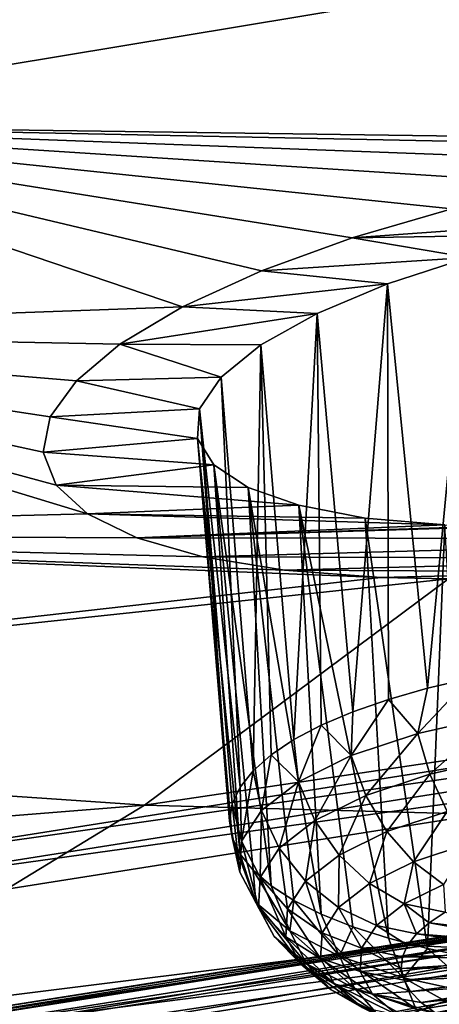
# Model space of a CAD drawing. Header units: metres. Extents: x -90 to 304, y -90 to 74.
# Tile 201 of 256: x 264.09 to 265.34, y -7.03 to -4.1. Entities that reach past the tile are written whole.
import ezdxf

# ---------------------------------------------------------------- set-up
doc = ezdxf.new("R2010")
doc.units = ezdxf.units.M
doc.layers.add('solid_21662050_350', color=7, linetype='CONTINUOUS')

msp = doc.modelspace()

# ---------------------------------------------------------------- linework, layer by layer
at = {"layer": 'solid_21662050_350'}
for points in [[(267.931488, -0.381637, 226.11499), (264.268585, -1.075435, 228.043945), (267.823822, -5.941883, 232.982635)], [(264.268585, -1.075435, 228.043945), (260.456238, -1.669703, 229.696442), (263.459656, -6.631956, 234.899384)], [(264.268585, -1.075435, 228.043945), (263.459656, -6.631956, 234.899384), (267.823822, -5.941883, 232.982635)], [(262.973907, -4.411693, 181.449142), (267.056488, -3.73473, 181.128998), (266.619293, -4.461728, 183.147659)], [(262.973907, -4.411693, 181.449142), (263.292633, -3.784305, 179.706512), (267.056488, -3.73473, 181.128998)], [(264.575714, -4.954045, 183.77327), (262.508118, -5.028441, 183.162231), (262.973907, -4.411693, 181.449142)], [(266.395447, -4.48084, 183.103165), (262.973907, -4.411693, 181.449142), (266.619293, -4.461728, 183.147659)], [(264.811798, -4.846344, 183.536407), (264.575714, -4.954045, 183.77327), (262.973907, -4.411693, 181.449142)], [(265.081757, -4.748398, 183.347076), (264.811798, -4.846344, 183.536407), (262.973907, -4.411693, 181.449142)], [(265.379761, -4.661666, 183.207275), (265.081757, -4.748398, 183.347076), (262.973907, -4.411693, 181.449142)], [(265.702728, -4.586765, 183.117645), (265.379761, -4.661666, 183.207275), (262.973907, -4.411693, 181.449142)], [(266.043427, -4.525864, 183.081879), (265.702728, -4.586765, 183.117645), (262.973907, -4.411693, 181.449142)], [(266.395447, -4.48084, 183.103165), (266.043427, -4.525864, 183.081879), (262.973907, -4.411693, 181.449142)], [(265.983429, -4.683663, 183.547791), (265.081757, -4.748398, 183.347076), (265.379761, -4.661666, 183.207275)], [(265.697418, -4.738524, 183.590027), (265.081757, -4.748398, 183.347076), (265.983429, -4.683663, 183.547791)], [(265.429474, -4.806498, 183.683319), (264.811798, -4.846344, 183.536407), (265.081757, -4.748398, 183.347076)], [(265.429474, -4.806498, 183.683319), (265.081757, -4.748398, 183.347076), (265.697418, -4.738524, 183.590027)], [(265.18692, -4.885604, 183.824631), (264.811798, -4.846344, 183.536407), (265.429474, -4.806498, 183.683319)], [(265.18692, -4.885604, 183.824631), (265.429474, -4.806498, 183.683319), (265.306519, -6.091381, 183.42746)], [(265.429474, -4.806498, 183.683319), (265.43222, -6.062491, 183.351105), (265.306519, -6.091381, 183.42746)], [(265.18692, -4.885604, 183.824631), (264.575714, -4.954045, 183.77327), (264.811798, -4.846344, 183.536407)], [(264.977509, -4.973572, 184.010239), (264.575714, -4.954045, 183.77327), (265.18692, -4.885604, 183.824631)], [(264.977509, -4.973572, 184.010239), (265.18692, -4.885604, 183.824631), (265.084106, -6.161196, 183.615204)], [(265.18692, -4.885604, 183.824631), (265.190063, -6.124403, 183.515823), (265.084106, -6.161196, 183.615204)], [(265.18692, -4.885604, 183.824631), (265.306519, -6.091381, 183.42746), (265.190063, -6.124403, 183.515823)], [(264.575714, -4.954045, 183.77327), (264.38858, -5.065346, 184.044754), (262.508118, -5.028441, 183.162231)], [(264.977509, -4.973572, 184.010239), (264.38858, -5.065346, 184.044754), (264.575714, -4.954045, 183.77327)], [(264.80954, -5.067493, 184.234558), (264.38858, -5.065346, 184.044754), (264.977509, -4.973572, 184.010239)], [(264.80954, -5.067493, 184.234558), (264.977509, -4.973572, 184.010239), (264.908173, -6.244442, 183.842621)], [(264.977509, -4.973572, 184.010239), (264.989777, -6.201355, 183.724548), (264.908173, -6.244442, 183.842621)], [(264.977509, -4.973572, 184.010239), (265.084106, -6.161196, 183.615204), (264.989777, -6.201355, 183.724548)], [(264.292694, -5.571029, 185.632019), (261.898285, -5.630604, 184.834808), (262.508118, -5.028441, 183.162231)], [(264.198517, -5.485774, 185.312531), (264.292694, -5.571029, 185.632019), (262.508118, -5.028441, 183.162231)], [(264.159943, -5.387562, 184.977432), (264.198517, -5.485774, 185.312531), (262.508118, -5.028441, 183.162231)], [(264.180847, -5.281946, 184.646393), (264.159943, -5.387562, 184.977432), (262.508118, -5.028441, 183.162231)], [(264.259094, -5.17452, 184.336349), (264.180847, -5.281946, 184.646393), (262.508118, -5.028441, 183.162231)], [(264.38858, -5.065346, 184.044754), (264.259094, -5.17452, 184.336349), (262.508118, -5.028441, 183.162231)], [(264.690765, -5.163691, 184.489334), (264.259094, -5.17452, 184.336349), (264.38858, -5.065346, 184.044754)], [(264.80954, -5.067493, 184.234558), (264.690765, -5.163691, 184.489334), (264.38858, -5.065346, 184.044754)], [(264.80954, -5.067493, 184.234558), (264.786407, -6.337484, 184.099762), (264.690765, -5.163691, 184.489334)], [(264.80954, -5.067493, 184.234558), (264.840118, -6.289985, 183.968155), (264.786407, -6.337484, 184.099762)], [(264.80954, -5.067493, 184.234558), (264.908173, -6.244442, 183.842621), (264.840118, -6.289985, 183.968155)], [(264.626801, -5.257999, 184.763718), (264.259094, -5.17452, 184.336349), (264.690765, -5.163691, 184.489334)], [(264.626801, -5.257999, 184.763718), (264.690765, -5.163691, 184.489334), (264.74762, -6.386418, 184.236008)], [(264.690765, -5.163691, 184.489334), (264.786407, -6.337484, 184.099762), (264.74762, -6.386418, 184.236008)], [(264.626801, -5.257999, 184.763718), (264.180847, -5.281946, 184.646393), (264.259094, -5.17452, 184.336349)], [(264.619934, -5.346354, 185.045685), (264.159943, -5.387562, 184.977432), (264.180847, -5.281946, 184.646393)], [(264.619934, -5.346354, 185.045685), (264.180847, -5.281946, 184.646393), (264.626801, -5.257999, 184.763718)], [(264.619934, -5.346354, 185.045685), (264.626801, -5.257999, 184.763718), (264.716339, -6.486441, 184.516403)], [(264.626801, -5.257999, 184.763718), (264.74762, -6.386418, 184.236008), (264.724182, -6.436253, 184.375397)], [(264.626801, -5.257999, 184.763718), (264.724182, -6.436253, 184.375397), (264.716339, -6.486441, 184.516403)], [(264.669189, -5.42535, 185.323853), (264.159943, -5.387562, 184.977432), (264.619934, -5.346354, 185.045685)], [(264.619934, -5.346354, 185.045685), (264.716339, -6.486441, 184.516403), (264.724152, -6.536432, 184.657471)], [(264.619934, -5.346354, 185.045685), (264.724152, -6.536432, 184.657471), (264.74762, -6.58568, 184.797058)], [(264.669189, -5.42535, 185.323853), (264.619934, -5.346354, 185.045685), (264.74762, -6.58568, 184.797058)], [(264.669189, -5.42535, 185.323853), (264.198517, -5.485774, 185.312531), (264.159943, -5.387562, 184.977432)], [(264.771545, -5.492435, 185.588593), (264.198517, -5.485774, 185.312531), (264.669189, -5.42535, 185.323853)], [(264.669189, -5.42535, 185.323853), (264.74762, -6.58568, 184.797058), (264.786377, -6.633645, 184.933655)], [(264.669189, -5.42535, 185.323853), (264.786377, -6.633645, 184.933655), (264.840088, -6.6798, 185.06575)], [(264.771545, -5.492435, 185.588593), (264.669189, -5.42535, 185.323853), (264.840088, -6.6798, 185.06575)], [(264.923187, -5.545708, 185.832077), (264.292694, -5.571029, 185.632019), (264.198517, -5.485774, 185.312531)], [(264.923187, -5.545708, 185.832077), (264.198517, -5.485774, 185.312531), (264.771545, -5.492435, 185.588593)], [(264.771545, -5.492435, 185.588593), (264.840088, -6.6798, 185.06575), (264.908112, -6.723641, 185.191879)], [(264.771545, -5.492435, 185.588593), (264.908112, -6.723641, 185.191879), (264.989746, -6.764687, 185.310699)], [(264.923187, -5.545708, 185.832077), (264.771545, -5.492435, 185.588593), (264.989746, -6.764687, 185.310699)], [(265.1203, -5.583529, 186.047272), (264.292694, -5.571029, 185.632019), (264.923187, -5.545708, 185.832077)], [(264.923187, -5.545708, 185.832077), (264.989746, -6.764687, 185.310699), (265.084045, -6.802488, 185.420868)], [(264.923187, -5.545708, 185.832077), (265.084045, -6.802488, 185.420868), (265.190002, -6.836631, 185.52121)], [(265.1203, -5.583529, 186.047272), (264.923187, -5.545708, 185.832077), (265.190002, -6.836631, 185.52121)], [(264.292694, -5.571029, 185.632019), (264.43927, -5.642245, 185.930969), (261.898285, -5.630604, 184.834808)], [(265.358673, -5.604248, 186.226974), (264.43927, -5.642245, 185.930969), (264.292694, -5.571029, 185.632019)], [(265.358673, -5.604248, 186.226974), (264.292694, -5.571029, 185.632019), (265.1203, -5.583529, 186.047272)], [(265.491699, -5.607667, 186.301025), (264.43927, -5.642245, 185.930969), (265.358673, -5.604248, 186.226974)], [(265.632507, -5.606193, 186.363052), (266.572479, -5.645319, 186.954987), (264.43927, -5.642245, 185.930969)], [(265.632507, -5.606193, 186.363052), (264.43927, -5.642245, 185.930969), (265.491699, -5.607667, 186.301025)], [(265.1203, -5.583529, 186.047272), (265.190002, -6.836631, 185.52121), (265.306458, -6.86674, 185.610611)], [(265.358673, -5.604248, 186.226974), (265.1203, -5.583529, 186.047272), (265.306458, -6.86674, 185.610611)], [(265.358673, -5.604248, 186.226974), (265.306458, -6.86674, 185.610611), (265.432159, -6.892487, 185.688095)], [(265.167358, -5.761197, 186.6595), (261.148285, -6.214327, 186.456161), (261.898285, -5.630604, 184.834808)], [(264.879791, -5.739051, 186.451675), (265.167358, -5.761197, 186.6595), (261.898285, -5.630604, 184.834808)], [(264.636047, -5.698864, 186.20665), (264.879791, -5.739051, 186.451675), (261.898285, -5.630604, 184.834808)], [(264.43927, -5.642245, 185.930969), (264.636047, -5.698864, 186.20665), (261.898285, -5.630604, 184.834808)], [(264.43927, -5.642245, 185.930969), (266.572479, -5.645319, 186.954987), (264.636047, -5.698864, 186.20665)], [(264.636047, -5.698864, 186.20665), (266.572479, -5.645319, 186.954987), (266.209747, -5.704461, 186.972641)], [(264.636047, -5.698864, 186.20665), (266.209747, -5.704461, 186.972641), (264.879791, -5.739051, 186.451675)], [(264.879791, -5.739051, 186.451675), (266.209747, -5.704461, 186.972641), (265.846375, -5.744241, 186.927719)], [(264.879791, -5.739051, 186.451675), (265.846375, -5.744241, 186.927719), (265.167358, -5.761197, 186.6595)], [(265.167358, -5.761197, 186.6595), (265.846375, -5.744241, 186.927719), (265.369202, -5.764966, 186.767532)], [(265.167358, -5.761197, 186.6595), (265.369202, -5.764966, 186.767532), (261.148285, -6.214327, 186.456161)], [(261.148285, -6.214327, 186.456161), (265.369202, -5.764966, 186.767532), (264.461792, -6.439794, 188.642593)], [(264.461792, -6.439794, 188.642593), (265.369202, -5.764966, 186.767532), (268.906647, -5.780262, 188.682922)], [(264.461792, -6.439794, 188.642593), (268.906647, -5.780262, 188.682922), (267.867889, -6.532028, 190.771042)], [(267.856689, -6.006727, 233.029129), (267.823822, -5.941883, 232.982635), (263.459656, -6.631956, 234.899384)], [(267.856689, -6.006727, 233.029129), (263.459656, -6.631956, 234.899384), (263.487335, -6.697591, 234.94809)], [(267.883118, -6.08453, 233.055435), (267.856689, -6.006727, 233.029129), (263.487335, -6.697591, 234.94809)], [(265.278259, -6.225618, 183.435898), (265.306519, -6.091381, 183.42746), (265.43222, -6.062491, 183.351105)], [(265.510681, -6.172919, 183.296722), (265.278259, -6.225618, 183.435898), (265.43222, -6.062491, 183.351105)], [(263.509583, -6.776058, 234.976227), (267.883118, -6.08453, 233.055435), (263.487335, -6.697591, 234.94809)], [(263.550262, -7.696052, 234.626877), (267.883118, -6.08453, 233.055435), (263.509583, -6.776058, 234.976227)], [(263.550262, -7.696052, 234.626877), (267.930145, -7.002074, 232.69928), (267.883118, -6.08453, 233.055435)], [(265.278259, -6.225618, 183.435898), (265.190063, -6.124403, 183.515823), (265.306519, -6.091381, 183.42746)], [(265.079346, -6.292118, 183.615234), (265.084106, -6.161196, 183.615204), (265.190063, -6.124403, 183.515823)], [(265.278259, -6.225618, 183.435898), (265.079346, -6.292118, 183.615234), (265.190063, -6.124403, 183.515823)], [(265.079346, -6.292118, 183.615234), (264.989777, -6.201355, 183.724548), (265.084106, -6.161196, 183.615204)], [(265.313477, -6.346842, 183.438202), (265.278259, -6.225618, 183.435898), (265.510681, -6.172919, 183.296722)], [(265.313477, -6.346842, 183.438202), (265.510681, -6.172919, 183.296722), (265.536896, -6.29618, 183.304413)], [(260.26297, -6.775876, 188.015915), (261.148285, -6.214327, 186.456161), (264.461792, -6.439794, 188.642593)], [(264.92157, -6.369861, 183.827881), (264.908173, -6.244442, 183.842621), (264.989777, -6.201355, 183.724548)], [(265.079346, -6.292118, 183.615234), (264.92157, -6.369861, 183.827881), (264.989777, -6.201355, 183.724548)], [(264.92157, -6.369861, 183.827881), (264.840118, -6.289985, 183.968155), (264.908173, -6.244442, 183.842621)], [(265.122253, -6.410769, 183.610611), (265.079346, -6.292118, 183.615234), (265.278259, -6.225618, 183.435898)], [(265.122253, -6.410769, 183.610611), (265.278259, -6.225618, 183.435898), (265.313477, -6.346842, 183.438202)], [(264.840118, -6.289985, 183.968155), (264.810974, -6.45586, 184.065628), (264.786407, -6.337484, 184.099762)], [(264.92157, -6.369861, 183.827881), (264.810974, -6.45586, 184.065628), (264.840118, -6.289985, 183.968155)], [(264.970551, -6.485507, 183.815018), (264.92157, -6.369861, 183.827881), (265.079346, -6.292118, 183.615234)], [(264.970551, -6.485507, 183.815018), (265.079346, -6.292118, 183.615234), (265.122253, -6.410769, 183.610611)], [(265.313477, -6.346842, 183.438202), (265.536896, -6.29618, 183.304413), (265.365051, -6.458633, 183.466187)], [(264.751831, -6.546811, 184.319366), (264.74762, -6.386418, 184.236008), (264.786407, -6.337484, 184.099762)], [(264.810974, -6.45586, 184.065628), (264.751831, -6.546811, 184.319366), (264.786407, -6.337484, 184.099762)], [(264.92157, -6.369861, 183.827881), (264.864258, -6.568181, 184.043594), (264.810974, -6.45586, 184.065628)], [(264.970551, -6.485507, 183.815018), (264.864258, -6.568181, 184.043594), (264.92157, -6.369861, 183.827881)], [(265.122253, -6.410769, 183.610611), (265.313477, -6.346842, 183.438202), (265.185303, -6.518724, 183.62825)], [(265.313477, -6.346842, 183.438202), (265.365051, -6.458633, 183.466187), (265.185303, -6.518724, 183.62825)], [(268.101074, -6.396084, 233.270111), (268.068451, -6.418318, 233.195038), (263.666901, -7.115708, 235.132111)], [(263.694427, -7.094285, 235.209442), (268.101074, -6.396084, 233.270111), (263.666901, -7.115708, 235.132111)], [(268.138367, -6.397356, 233.346298), (268.101074, -6.396084, 233.270111), (263.694427, -7.094285, 235.209442)], [(263.725861, -7.096483, 235.288193), (268.138367, -6.397356, 233.346298), (263.694427, -7.094285, 235.209442)], [(263.725861, -7.096483, 235.288193), (268.177338, -6.422031, 233.417496), (268.138367, -6.397356, 233.346298)], [(264.751831, -6.546811, 184.319366), (264.724182, -6.436253, 184.375397), (264.74762, -6.386418, 184.236008)], [(268.068451, -6.418318, 233.195038), (268.04306, -6.462279, 233.12706), (263.645508, -7.159039, 235.062393)], [(263.666901, -7.115708, 235.132111), (268.068451, -6.418318, 233.195038), (263.645508, -7.159039, 235.062393)], [(263.725861, -7.096483, 235.288193), (263.758698, -7.122127, 235.362091), (268.177338, -6.422031, 233.417496)], [(268.177338, -6.422031, 233.417496), (263.758698, -7.122127, 235.362091), (268.214691, -6.467794, 233.477661)], [(264.970551, -6.485507, 183.815018), (265.122253, -6.410769, 183.610611), (265.042725, -6.588976, 183.820389)], [(265.122253, -6.410769, 183.610611), (265.185303, -6.518724, 183.62825), (265.042725, -6.588976, 183.820389)], [(260.26297, -6.775876, 188.015915), (264.461792, -6.439794, 188.642593), (263.392914, -7.090074, 190.448822)], [(263.392914, -7.090074, 190.448822), (264.461792, -6.439794, 188.642593), (267.867889, -6.532028, 190.771042)], [(264.746399, -6.639218, 184.579346), (264.716339, -6.486441, 184.516403), (264.724182, -6.436253, 184.375397)], [(264.751831, -6.546811, 184.319366), (264.746399, -6.639218, 184.579346), (264.724182, -6.436253, 184.375397)], [(264.807404, -6.655616, 184.287521), (264.751831, -6.546811, 184.319366), (264.810974, -6.45586, 184.065628)], [(264.807404, -6.655616, 184.287521), (264.810974, -6.45586, 184.065628), (264.864258, -6.568181, 184.043594)], [(265.185303, -6.518724, 183.62825), (265.365051, -6.458633, 183.466187), (265.264465, -6.609099, 183.667038)], [(265.365051, -6.458633, 183.466187), (265.429688, -6.553866, 183.518082), (265.264465, -6.609099, 183.667038)], [(268.04306, -6.462279, 233.12706), (268.026978, -6.524454, 233.07164), (263.631958, -7.220814, 235.005859)], [(263.645508, -7.159039, 235.062393), (268.04306, -6.462279, 233.12706), (263.631958, -7.220814, 235.005859)], [(263.758698, -7.122127, 235.362091), (266.023041, -6.833212, 234.492645), (268.214691, -6.467794, 233.477661)], [(264.746399, -6.639218, 184.579346), (264.724152, -6.536432, 184.657471), (264.716339, -6.486441, 184.516403)], [(264.970551, -6.485507, 183.815018), (264.94278, -6.666688, 184.035248), (264.864258, -6.568181, 184.043594)], [(264.970551, -6.485507, 183.815018), (265.042725, -6.588976, 183.820389), (264.94278, -6.666688, 184.035248)], [(263.392914, -7.090074, 190.448822), (267.867889, -6.532028, 190.771042), (266.659058, -7.254033, 192.776489)], [(263.631958, -7.220814, 235.005859), (268.026978, -6.524454, 233.07164), (265.030548, -7.089263, 234.392776)], [(264.794922, -6.72953, 184.835556), (264.74762, -6.58568, 184.797058), (264.724152, -6.536432, 184.657471)], [(264.746399, -6.639218, 184.579346), (264.794922, -6.72953, 184.835556), (264.724152, -6.536432, 184.657471)], [(268.026978, -6.524454, 233.07164), (267.241333, -6.734066, 233.406189), (265.030548, -7.089263, 234.392776)], [(265.042725, -6.588976, 183.820389), (265.185303, -6.518724, 183.62825), (265.133392, -6.67367, 183.843643)], [(265.185303, -6.518724, 183.62825), (265.264465, -6.609099, 183.667038), (265.133392, -6.67367, 183.843643)], [(264.802185, -6.74445, 184.537445), (264.746399, -6.639218, 184.579346), (264.751831, -6.546811, 184.319366)], [(264.802185, -6.74445, 184.537445), (264.751831, -6.546811, 184.319366), (264.807404, -6.655616, 184.287521)], [(264.807404, -6.655616, 184.287521), (264.864258, -6.568181, 184.043594), (264.889343, -6.748875, 184.264526)], [(264.864258, -6.568181, 184.043594), (264.94278, -6.666688, 184.035248), (264.889343, -6.748875, 184.264526)], [(265.264465, -6.609099, 183.667038), (265.429688, -6.553866, 183.518082), (265.354706, -6.676131, 183.724487)], [(264.794922, -6.72953, 184.835556), (264.786377, -6.633645, 184.933655), (264.74762, -6.58568, 184.797058)], [(265.042725, -6.588976, 183.820389), (265.041565, -6.7451, 184.041122), (264.94278, -6.666688, 184.035248)], [(265.042725, -6.588976, 183.820389), (265.133392, -6.67367, 183.843643), (265.041565, -6.7451, 184.041122)], [(264.895477, -6.814277, 185.078171), (264.840088, -6.6798, 185.06575), (264.786377, -6.633645, 184.933655)], [(264.794922, -6.72953, 184.835556), (264.895477, -6.814277, 185.078171), (264.786377, -6.633645, 184.933655)], [(265.133392, -6.67367, 183.843643), (265.264465, -6.609099, 183.667038), (265.236877, -6.73419, 183.883301)], [(265.264465, -6.609099, 183.667038), (265.354706, -6.676131, 183.724487), (265.236877, -6.73419, 183.883301)], [(264.848816, -6.831271, 184.783752), (264.794922, -6.72953, 184.835556), (264.746399, -6.639218, 184.579346)], [(264.848816, -6.831271, 184.783752), (264.746399, -6.639218, 184.579346), (264.802185, -6.74445, 184.537445)], [(264.802185, -6.74445, 184.537445), (264.807404, -6.655616, 184.287521), (264.88443, -6.832377, 184.499451)], [(264.807404, -6.655616, 184.287521), (264.889343, -6.748875, 184.264526), (264.88443, -6.832377, 184.499451)], [(264.895477, -6.814277, 185.078171), (264.908112, -6.723641, 185.191879), (264.840088, -6.6798, 185.06575)], [(264.889343, -6.748875, 184.264526), (264.94278, -6.666688, 184.035248), (264.992432, -6.820641, 184.251877)], [(264.94278, -6.666688, 184.035248), (265.041565, -6.7451, 184.041122), (264.992432, -6.820641, 184.251877)], [(265.133392, -6.67367, 183.843643), (265.154297, -6.798417, 184.060852), (265.041565, -6.7451, 184.041122)], [(265.133392, -6.67367, 183.843643), (265.236877, -6.73419, 183.883301), (265.154297, -6.798417, 184.060852)], [(265.236877, -6.73419, 183.883301), (265.354706, -6.676131, 183.724487), (265.359406, -6.758974, 183.915634)], [(264.945496, -6.912741, 185.016983), (264.895477, -6.814277, 185.078171), (264.794922, -6.72953, 184.835556)], [(264.945496, -6.912741, 185.016983), (264.794922, -6.72953, 184.835556), (264.848816, -6.831271, 184.783752)], [(264.802185, -6.74445, 184.537445), (264.88443, -6.832377, 184.499451), (264.928253, -6.913987, 184.730972)], [(264.848816, -6.831271, 184.783752), (264.802185, -6.74445, 184.537445), (264.928253, -6.913987, 184.730972)], [(264.88443, -6.832377, 184.499451), (264.889343, -6.748875, 184.264526), (264.987915, -6.897393, 184.467804)], [(264.889343, -6.748875, 184.264526), (264.992432, -6.820641, 184.251877), (264.987915, -6.897393, 184.467804)], [(264.895477, -6.814277, 185.078171), (265.04425, -6.890202, 185.297852), (264.908112, -6.723641, 185.191879)], [(265.04425, -6.890202, 185.297852), (264.989746, -6.764687, 185.310699), (264.908112, -6.723641, 185.191879)], [(264.992432, -6.820641, 184.251877), (265.041565, -6.7451, 184.041122), (265.110107, -6.86634, 184.250351)], [(267.241333, -6.734066, 233.406189), (266.87027, -7.399957, 233.361618), (265.030548, -7.089263, 234.392776)], [(265.041565, -6.7451, 184.041122), (265.154297, -6.798417, 184.060852), (265.110107, -6.86634, 184.250351)], [(265.236877, -6.73419, 183.883301), (265.273651, -6.823229, 184.09314), (265.154297, -6.798417, 184.060852)], [(265.236877, -6.73419, 183.883301), (265.311218, -6.790362, 184.00209), (265.273651, -6.823229, 184.09314)], [(265.236877, -6.73419, 183.883301), (265.359406, -6.758974, 183.915634), (265.311218, -6.790362, 184.00209)], [(265.04425, -6.890202, 185.297852), (265.084045, -6.802488, 185.420868), (264.989746, -6.764687, 185.310699)], [(265.359406, -6.758974, 183.915634), (265.702911, -6.835981, 184.163864), (265.311218, -6.790362, 184.00209)], [(265.04425, -6.890202, 185.297852), (265.235474, -6.954386, 185.48616), (265.084045, -6.802488, 185.420868)], [(265.235474, -6.954386, 185.48616), (265.190002, -6.836631, 185.52121), (265.084045, -6.802488, 185.420868)], [(265.110107, -6.86634, 184.250351), (265.154297, -6.798417, 184.060852), (265.247162, -6.857163, 184.187637)], [(265.154297, -6.798417, 184.060852), (265.273651, -6.823229, 184.09314), (265.247162, -6.857163, 184.187637)], [(265.311218, -6.790362, 184.00209), (265.67865, -6.856614, 184.220993), (265.273651, -6.823229, 184.09314)], [(265.311218, -6.790362, 184.00209), (265.702911, -6.835981, 184.163864), (265.67865, -6.856614, 184.220993)], [(263.758698, -7.122127, 235.362091), (263.790222, -7.16882, 235.424835), (266.023041, -6.833212, 234.492645)], [(266.023041, -6.833212, 234.492645), (263.790222, -7.16882, 235.424835), (266.070404, -8.130308, 235.929489)], [(264.848816, -6.831271, 184.783752), (264.928253, -6.913987, 184.730972), (265.019135, -6.990567, 184.950211)], [(264.945496, -6.912741, 185.016983), (264.848816, -6.831271, 184.783752), (265.019135, -6.990567, 184.950211)], [(264.88443, -6.832377, 184.499451), (264.987915, -6.897393, 184.467804), (265.028198, -6.972404, 184.680603)], [(264.928253, -6.913987, 184.730972), (264.88443, -6.832377, 184.499451), (265.028198, -6.972404, 184.680603)], [(265.088501, -6.98573, 185.228165), (265.04425, -6.890202, 185.297852), (264.895477, -6.814277, 185.078171)], [(265.088501, -6.98573, 185.228165), (264.895477, -6.814277, 185.078171), (264.945496, -6.912741, 185.016983)], [(264.987915, -6.897393, 184.467804), (264.992432, -6.820641, 184.251877), (265.106049, -6.935351, 184.444504)], [(264.992432, -6.820641, 184.251877), (265.110107, -6.86634, 184.250351), (265.106049, -6.935351, 184.444504)], [(265.235474, -6.954386, 185.48616), (265.306458, -6.86674, 185.610611), (265.190002, -6.836631, 185.52121)], [(265.247162, -6.857163, 184.187637), (265.273651, -6.823229, 184.09314), (265.662567, -6.87803, 184.280655)], [(265.273651, -6.823229, 184.09314), (265.67865, -6.856614, 184.220993), (265.662567, -6.87803, 184.280655)], [(265.106049, -6.935351, 184.444504), (265.110107, -6.86634, 184.250351), (265.228577, -6.926512, 184.382172)], [(265.110107, -6.86634, 184.250351), (265.247162, -6.857163, 184.187637), (265.232056, -6.891735, 184.284393)], [(265.110107, -6.86634, 184.250351), (265.232056, -6.891735, 184.284393), (265.228577, -6.926512, 184.382172)], [(265.232056, -6.891735, 184.284393), (265.247162, -6.857163, 184.187637), (265.662567, -6.87803, 184.280655)], [(265.235474, -6.954386, 185.48616), (265.461853, -7.004364, 185.635864), (265.306458, -6.86674, 185.610611)], [(265.461853, -7.004364, 185.635864), (265.432159, -6.892487, 185.688095), (265.306458, -6.86674, 185.610611)], [(264.987915, -6.897393, 184.467804), (265.106049, -6.935351, 184.444504), (265.142273, -7.002799, 184.635849)], [(265.028198, -6.972404, 184.680603), (264.987915, -6.897393, 184.467804), (265.142273, -7.002799, 184.635849)], [(265.272339, -7.047433, 185.409195), (265.235474, -6.954386, 185.48616), (265.04425, -6.890202, 185.297852)], [(265.272339, -7.047433, 185.409195), (265.04425, -6.890202, 185.297852), (265.088501, -6.98573, 185.228165)], [(265.228577, -6.926512, 184.382172), (265.232056, -6.891735, 184.284393), (265.654877, -6.899866, 184.341827)], [(265.232056, -6.891735, 184.284393), (265.662567, -6.87803, 184.280655), (265.654877, -6.899866, 184.341827)], [(264.928253, -6.913987, 184.730972), (265.028198, -6.972404, 184.680603), (265.111725, -7.042793, 184.882111)], [(265.019135, -6.990567, 184.950211), (264.928253, -6.913987, 184.730972), (265.111725, -7.042793, 184.882111)], [(264.945496, -6.912741, 185.016983), (265.019135, -6.990567, 184.950211), (265.153564, -7.059175, 185.148727)], [(265.088501, -6.98573, 185.228165), (264.945496, -6.912741, 185.016983), (265.153564, -7.059175, 185.148727)], [(265.106049, -6.935351, 184.444504), (265.228577, -6.926512, 184.382172), (265.236694, -6.961056, 184.479752)], [(265.228577, -6.926512, 184.382172), (265.654877, -6.899866, 184.341827), (265.655731, -6.921737, 184.403442)], [(265.236694, -6.961056, 184.479752), (265.228577, -6.926512, 184.382172), (265.655731, -6.921737, 184.403442)], [(265.236694, -6.961056, 184.479752), (265.655731, -6.921737, 184.403442), (265.6651, -6.943287, 184.464493)], [(265.106049, -6.935351, 184.444504), (265.236694, -6.961056, 184.479752), (265.256378, -6.994932, 184.575912)], [(265.142273, -7.002799, 184.635849), (265.106049, -6.935351, 184.444504), (265.256378, -6.994932, 184.575912)], [(265.48996, -7.095479, 185.553116), (265.461853, -7.004364, 185.635864), (265.235474, -6.954386, 185.48616)], [(265.48996, -7.095479, 185.553116), (265.235474, -6.954386, 185.48616), (265.272339, -7.047433, 185.409195)], [(265.256378, -6.994932, 184.575912), (265.236694, -6.961056, 184.479752), (265.6651, -6.943287, 184.464493)], [(265.256378, -6.994932, 184.575912), (265.6651, -6.943287, 184.464493), (265.682861, -6.964131, 184.523895)], [(265.028198, -6.972404, 184.680603), (265.142273, -7.002799, 184.635849), (265.217377, -7.066089, 184.817032)], [(265.111725, -7.042793, 184.882111), (265.028198, -6.972404, 184.680603), (265.217377, -7.066089, 184.817032)], [(265.088501, -6.98573, 185.228165), (265.153564, -7.059175, 185.148727), (265.326385, -7.117175, 185.318878)], [(265.272339, -7.047433, 185.409195), (265.088501, -6.98573, 185.228165), (265.326385, -7.117175, 185.318878)], [(265.287354, -7.027715, 184.669449), (265.256378, -6.994932, 184.575912), (265.682861, -6.964131, 184.523895)], [(265.287354, -7.027715, 184.669449), (265.682861, -6.964131, 184.523895), (265.708679, -6.983919, 184.580627)], [(265.329224, -7.058992, 184.759186), (265.287354, -7.027715, 184.669449), (265.708679, -6.983919, 184.580627)], [(265.329224, -7.058992, 184.759186), (265.708679, -6.983919, 184.580627), (265.742096, -7.002311, 184.633743)], [(263.550262, -7.696052, 234.626877), (265.975616, -7.122366, 233.033401), (267.930145, -7.002074, 232.69928)], [(265.019135, -6.990567, 184.950211), (265.111725, -7.042793, 184.882111), (265.235291, -7.105854, 185.064575)], [(265.153564, -7.059175, 185.148727), (265.019135, -6.990567, 184.950211), (265.235291, -7.105854, 185.064575)], [(265.142273, -7.002799, 184.635849), (265.256378, -6.994932, 184.575912), (265.287354, -7.027715, 184.669449)], [(265.142273, -7.002799, 184.635849), (265.287354, -7.027715, 184.669449), (265.329224, -7.058992, 184.759186)], [(265.217377, -7.066089, 184.817032), (265.142273, -7.002799, 184.635849), (265.329224, -7.058992, 184.759186)], [(265.38147, -7.08837, 184.843979), (265.329224, -7.058992, 184.759186), (265.742096, -7.002311, 184.633743)]]:
    msp.add_3dface(points, dxfattribs=at)

doc.saveas('drawing.dxf')
